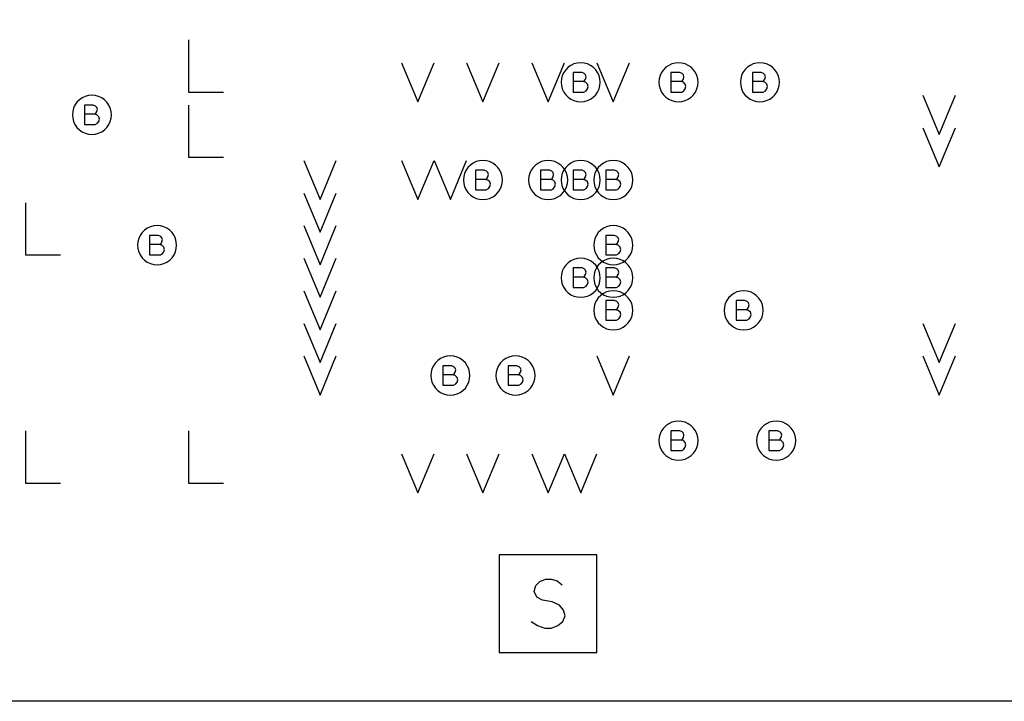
# Model space of a CAD drawing. Extents: x 280 to 610, y 250 to 460.
# Tile 24 of 53: x 383 to 398, y 297 to 307. Entities that reach past the tile are written whole.
import ezdxf

# ---------------------------------------------------------------- set-up
doc = ezdxf.new("R2010")
doc.units = 0
doc.layers.add('RVP8-IFD_G_fab_art', color=2, linetype='CONTINUOUS')

msp = doc.modelspace()

# ---------------------------------------------------------------- linework, layer by layer
at = {"layer": 'RVP8-IFD_G_fab_art'}
for points in [[(322.3, 296.6), (322.3, 336.6), (412.3, 336.6), (412.3, 296.6), (322.3, 296.6)], [(392.1, 306.1), (392.095, 306.152), (392.082, 306.203), (392.06, 306.25), (392.03, 306.293), (391.993, 306.33), (391.95, 306.36), (391.903, 306.382), (391.852, 306.395), (391.8, 306.4), (391.748, 306.395), (391.697, 306.382), (391.65, 306.36), (391.607, 306.33), (391.57, 306.293), (391.54, 306.25), (391.518, 306.203), (391.505, 306.152), (391.5, 306.1), (391.505, 306.048), (391.518, 305.997), (391.54, 305.95), (391.57, 305.907), (391.607, 305.87), (391.65, 305.84), (391.697, 305.818), (391.748, 305.805), (391.8, 305.8), (391.852, 305.805), (391.903, 305.818), (391.95, 305.84), (391.993, 305.87), (392.03, 305.907), (392.06, 305.95), (392.082, 305.997), (392.095, 306.048), (392.1, 306.1)], [(393.6, 306.1), (393.595, 306.152), (393.582, 306.203), (393.56, 306.25), (393.53, 306.293), (393.493, 306.33), (393.45, 306.36), (393.403, 306.382), (393.352, 306.395), (393.3, 306.4), (393.248, 306.395), (393.197, 306.382), (393.15, 306.36), (393.107, 306.33), (393.07, 306.293), (393.04, 306.25), (393.018, 306.203), (393.005, 306.152), (393, 306.1), (393.005, 306.048), (393.018, 305.997), (393.04, 305.95), (393.07, 305.907), (393.107, 305.87), (393.15, 305.84), (393.197, 305.818), (393.248, 305.805), (393.3, 305.8), (393.352, 305.805), (393.403, 305.818), (393.45, 305.84), (393.493, 305.87), (393.53, 305.907), (393.56, 305.95), (393.582, 305.997), (393.595, 306.048), (393.6, 306.1)], [(394.85, 306.1), (394.845, 306.152), (394.832, 306.203), (394.81, 306.25), (394.78, 306.293), (394.743, 306.33), (394.7, 306.36), (394.653, 306.382), (394.602, 306.395), (394.55, 306.4), (394.498, 306.395), (394.447, 306.382), (394.4, 306.36), (394.357, 306.33), (394.32, 306.293), (394.29, 306.25), (394.268, 306.203), (394.255, 306.152), (394.25, 306.1), (394.255, 306.048), (394.268, 305.997), (394.29, 305.95), (394.32, 305.907), (394.357, 305.87), (394.4, 305.84), (394.447, 305.818), (394.498, 305.805), (394.55, 305.8), (394.602, 305.805), (394.653, 305.818), (394.7, 305.84), (394.743, 305.87), (394.78, 305.907), (394.81, 305.95), (394.832, 305.997), (394.845, 306.048), (394.85, 306.1)], [(384.6, 305.6), (384.595, 305.652), (384.582, 305.703), (384.56, 305.75), (384.53, 305.793), (384.493, 305.83), (384.45, 305.86), (384.403, 305.882), (384.352, 305.895), (384.3, 305.9), (384.248, 305.895), (384.197, 305.882), (384.15, 305.86), (384.107, 305.83), (384.07, 305.793), (384.04, 305.75), (384.018, 305.703), (384.005, 305.652), (384, 305.6), (384.005, 305.548), (384.018, 305.497), (384.04, 305.45), (384.07, 305.407), (384.107, 305.37), (384.15, 305.34), (384.197, 305.318), (384.248, 305.305), (384.3, 305.3), (384.352, 305.305), (384.403, 305.318), (384.45, 305.34), (384.493, 305.37), (384.53, 305.407), (384.56, 305.45), (384.582, 305.497), (384.595, 305.548), (384.6, 305.6)], [(390.6, 304.6), (390.595, 304.652), (390.582, 304.703), (390.56, 304.75), (390.53, 304.793), (390.493, 304.83), (390.45, 304.86), (390.403, 304.882), (390.352, 304.895), (390.3, 304.9), (390.248, 304.895), (390.197, 304.882), (390.15, 304.86), (390.107, 304.83), (390.07, 304.793), (390.04, 304.75), (390.018, 304.703), (390.005, 304.652), (390, 304.6), (390.005, 304.548), (390.018, 304.497), (390.04, 304.45), (390.07, 304.407), (390.107, 304.37), (390.15, 304.34), (390.197, 304.318), (390.248, 304.305), (390.3, 304.3), (390.352, 304.305), (390.403, 304.318), (390.45, 304.34), (390.493, 304.37), (390.53, 304.407), (390.56, 304.45), (390.582, 304.497), (390.595, 304.548), (390.6, 304.6)], [(391.6, 304.6), (391.595, 304.652), (391.582, 304.703), (391.56, 304.75), (391.53, 304.793), (391.493, 304.83), (391.45, 304.86), (391.403, 304.882), (391.352, 304.895), (391.3, 304.9), (391.248, 304.895), (391.197, 304.882), (391.15, 304.86), (391.107, 304.83), (391.07, 304.793), (391.04, 304.75), (391.018, 304.703), (391.005, 304.652), (391, 304.6), (391.005, 304.548), (391.018, 304.497), (391.04, 304.45), (391.07, 304.407), (391.107, 304.37), (391.15, 304.34), (391.197, 304.318), (391.248, 304.305), (391.3, 304.3), (391.352, 304.305), (391.403, 304.318), (391.45, 304.34), (391.493, 304.37), (391.53, 304.407), (391.56, 304.45), (391.582, 304.497), (391.595, 304.548), (391.6, 304.6)], [(392.1, 304.6), (392.095, 304.652), (392.082, 304.703), (392.06, 304.75), (392.03, 304.793), (391.993, 304.83), (391.95, 304.86), (391.903, 304.882), (391.852, 304.895), (391.8, 304.9), (391.748, 304.895), (391.697, 304.882), (391.65, 304.86), (391.607, 304.83), (391.57, 304.793), (391.54, 304.75), (391.518, 304.703), (391.505, 304.652), (391.5, 304.6), (391.505, 304.548), (391.518, 304.497), (391.54, 304.45), (391.57, 304.407), (391.607, 304.37), (391.65, 304.34), (391.697, 304.318), (391.748, 304.305), (391.8, 304.3), (391.852, 304.305), (391.903, 304.318), (391.95, 304.34), (391.993, 304.37), (392.03, 304.407), (392.06, 304.45), (392.082, 304.497), (392.095, 304.548), (392.1, 304.6)], [(392.6, 304.6), (392.595, 304.652), (392.582, 304.703), (392.56, 304.75), (392.53, 304.793), (392.493, 304.83), (392.45, 304.86), (392.403, 304.882), (392.352, 304.895), (392.3, 304.9), (392.248, 304.895), (392.197, 304.882), (392.15, 304.86), (392.107, 304.83), (392.07, 304.793), (392.04, 304.75), (392.018, 304.703), (392.005, 304.652), (392, 304.6), (392.005, 304.548), (392.018, 304.497), (392.04, 304.45), (392.07, 304.407), (392.107, 304.37), (392.15, 304.34), (392.197, 304.318), (392.248, 304.305), (392.3, 304.3), (392.352, 304.305), (392.403, 304.318), (392.45, 304.34), (392.493, 304.37), (392.53, 304.407), (392.56, 304.45), (392.582, 304.497), (392.595, 304.548), (392.6, 304.6)], [(385.6, 303.6), (385.595, 303.652), (385.582, 303.703), (385.56, 303.75), (385.53, 303.793), (385.493, 303.83), (385.45, 303.86), (385.403, 303.882), (385.352, 303.895), (385.3, 303.9), (385.248, 303.895), (385.197, 303.882), (385.15, 303.86), (385.107, 303.83), (385.07, 303.793), (385.04, 303.75), (385.018, 303.703), (385.005, 303.652), (385, 303.6), (385.005, 303.548), (385.018, 303.497), (385.04, 303.45), (385.07, 303.407), (385.107, 303.37), (385.15, 303.34), (385.197, 303.318), (385.248, 303.305), (385.3, 303.3), (385.352, 303.305), (385.403, 303.318), (385.45, 303.34), (385.493, 303.37), (385.53, 303.407), (385.56, 303.45), (385.582, 303.497), (385.595, 303.548), (385.6, 303.6)], [(392.6, 303.6), (392.595, 303.652), (392.582, 303.703), (392.56, 303.75), (392.53, 303.793), (392.493, 303.83), (392.45, 303.86), (392.403, 303.882), (392.352, 303.895), (392.3, 303.9), (392.248, 303.895), (392.197, 303.882), (392.15, 303.86), (392.107, 303.83), (392.07, 303.793), (392.04, 303.75), (392.018, 303.703), (392.005, 303.652), (392, 303.6), (392.005, 303.548), (392.018, 303.497), (392.04, 303.45), (392.07, 303.407), (392.107, 303.37), (392.15, 303.34), (392.197, 303.318), (392.248, 303.305), (392.3, 303.3), (392.352, 303.305), (392.403, 303.318), (392.45, 303.34), (392.493, 303.37), (392.53, 303.407), (392.56, 303.45), (392.582, 303.497), (392.595, 303.548), (392.6, 303.6)], [(392.1, 303.1), (392.095, 303.152), (392.082, 303.203), (392.06, 303.25), (392.03, 303.293), (391.993, 303.33), (391.95, 303.36), (391.903, 303.382), (391.852, 303.395), (391.8, 303.4), (391.748, 303.395), (391.697, 303.382), (391.65, 303.36), (391.607, 303.33), (391.57, 303.293), (391.54, 303.25), (391.518, 303.203), (391.505, 303.152), (391.5, 303.1), (391.505, 303.048), (391.518, 302.997), (391.54, 302.95), (391.57, 302.907), (391.607, 302.87), (391.65, 302.84), (391.697, 302.818), (391.748, 302.805), (391.8, 302.8), (391.852, 302.805), (391.903, 302.818), (391.95, 302.84), (391.993, 302.87), (392.03, 302.907), (392.06, 302.95), (392.082, 302.997), (392.095, 303.048), (392.1, 303.1)], [(392.6, 303.1), (392.595, 303.152), (392.582, 303.203), (392.56, 303.25), (392.53, 303.293), (392.493, 303.33), (392.45, 303.36), (392.403, 303.382), (392.352, 303.395), (392.3, 303.4), (392.248, 303.395), (392.197, 303.382), (392.15, 303.36), (392.107, 303.33), (392.07, 303.293), (392.04, 303.25), (392.018, 303.203), (392.005, 303.152), (392, 303.1), (392.005, 303.048), (392.018, 302.997), (392.04, 302.95), (392.07, 302.907), (392.107, 302.87), (392.15, 302.84), (392.197, 302.818), (392.248, 302.805), (392.3, 302.8), (392.352, 302.805), (392.403, 302.818), (392.45, 302.84), (392.493, 302.87), (392.53, 302.907), (392.56, 302.95), (392.582, 302.997), (392.595, 303.048), (392.6, 303.1)], [(392.6, 302.6), (392.595, 302.652), (392.582, 302.703), (392.56, 302.75), (392.53, 302.793), (392.493, 302.83), (392.45, 302.86), (392.403, 302.882), (392.352, 302.895), (392.3, 302.9), (392.248, 302.895), (392.197, 302.882), (392.15, 302.86), (392.107, 302.83), (392.07, 302.793), (392.04, 302.75), (392.018, 302.703), (392.005, 302.652), (392, 302.6), (392.005, 302.548), (392.018, 302.497), (392.04, 302.45), (392.07, 302.407), (392.107, 302.37), (392.15, 302.34), (392.197, 302.318), (392.248, 302.305), (392.3, 302.3), (392.352, 302.305), (392.403, 302.318), (392.45, 302.34), (392.493, 302.37), (392.53, 302.407), (392.56, 302.45), (392.582, 302.497), (392.595, 302.548), (392.6, 302.6)], [(394.6, 302.6), (394.595, 302.652), (394.582, 302.703), (394.56, 302.75), (394.53, 302.793), (394.493, 302.83), (394.45, 302.86), (394.403, 302.882), (394.352, 302.895), (394.3, 302.9), (394.248, 302.895), (394.197, 302.882), (394.15, 302.86), (394.107, 302.83), (394.07, 302.793), (394.04, 302.75), (394.018, 302.703), (394.005, 302.652), (394, 302.6), (394.005, 302.548), (394.018, 302.497), (394.04, 302.45), (394.07, 302.407), (394.107, 302.37), (394.15, 302.34), (394.197, 302.318), (394.248, 302.305), (394.3, 302.3), (394.352, 302.305), (394.403, 302.318), (394.45, 302.34), (394.493, 302.37), (394.53, 302.407), (394.56, 302.45), (394.582, 302.497), (394.595, 302.548), (394.6, 302.6)], [(390.1, 301.6), (390.095, 301.652), (390.082, 301.703), (390.06, 301.75), (390.03, 301.793), (389.993, 301.83), (389.95, 301.86), (389.903, 301.882), (389.852, 301.895), (389.8, 301.9), (389.748, 301.895), (389.697, 301.882), (389.65, 301.86), (389.607, 301.83), (389.57, 301.793), (389.54, 301.75), (389.518, 301.703), (389.505, 301.652), (389.5, 301.6), (389.505, 301.548), (389.518, 301.497), (389.54, 301.45), (389.57, 301.407), (389.607, 301.37), (389.65, 301.34), (389.697, 301.318), (389.748, 301.305), (389.8, 301.3), (389.852, 301.305), (389.903, 301.318), (389.95, 301.34), (389.993, 301.37), (390.03, 301.407), (390.06, 301.45), (390.082, 301.497), (390.095, 301.548), (390.1, 301.6)], [(391.1, 301.6), (391.095, 301.652), (391.082, 301.703), (391.06, 301.75), (391.03, 301.793), (390.993, 301.83), (390.95, 301.86), (390.903, 301.882), (390.852, 301.895), (390.8, 301.9), (390.748, 301.895), (390.697, 301.882), (390.65, 301.86), (390.607, 301.83), (390.57, 301.793), (390.54, 301.75), (390.518, 301.703), (390.505, 301.652), (390.5, 301.6), (390.505, 301.548), (390.518, 301.497), (390.54, 301.45), (390.57, 301.407), (390.607, 301.37), (390.65, 301.34), (390.697, 301.318), (390.748, 301.305), (390.8, 301.3), (390.852, 301.305), (390.903, 301.318), (390.95, 301.34), (390.993, 301.37), (391.03, 301.407), (391.06, 301.45), (391.082, 301.497), (391.095, 301.548), (391.1, 301.6)], [(393.6, 300.6), (393.595, 300.652), (393.582, 300.703), (393.56, 300.75), (393.53, 300.793), (393.493, 300.83), (393.45, 300.86), (393.403, 300.882), (393.352, 300.895), (393.3, 300.9), (393.248, 300.895), (393.197, 300.882), (393.15, 300.86), (393.107, 300.83), (393.07, 300.793), (393.04, 300.75), (393.018, 300.703), (393.005, 300.652), (393, 300.6), (393.005, 300.548), (393.018, 300.497), (393.04, 300.45), (393.07, 300.407), (393.107, 300.37), (393.15, 300.34), (393.197, 300.318), (393.248, 300.305), (393.3, 300.3), (393.352, 300.305), (393.403, 300.318), (393.45, 300.34), (393.493, 300.37), (393.53, 300.407), (393.56, 300.45), (393.582, 300.497), (393.595, 300.548), (393.6, 300.6)], [(395.1, 300.6), (395.095, 300.652), (395.082, 300.703), (395.06, 300.75), (395.03, 300.793), (394.993, 300.83), (394.95, 300.86), (394.903, 300.882), (394.852, 300.895), (394.8, 300.9), (394.748, 300.895), (394.697, 300.882), (394.65, 300.86), (394.607, 300.83), (394.57, 300.793), (394.54, 300.75), (394.518, 300.703), (394.505, 300.652), (394.5, 300.6), (394.505, 300.548), (394.518, 300.497), (394.54, 300.45), (394.57, 300.407), (394.607, 300.37), (394.65, 300.34), (394.697, 300.318), (394.748, 300.305), (394.8, 300.3), (394.852, 300.305), (394.903, 300.318), (394.95, 300.34), (394.993, 300.37), (395.03, 300.407), (395.06, 300.45), (395.082, 300.497), (395.095, 300.548), (395.1, 300.6)], [(390.55, 297.35), (392.05, 297.35), (392.05, 298.85), (390.55, 298.85), (390.55, 297.35)]]:
    msp.add_lwpolyline(points, close=True, dxfattribs=at)
for points in [[(385.783, 306.75), (385.783, 305.95), (386.317, 305.95)], [(389.05, 306.4), (389.3, 305.8), (389.55, 306.4)], [(390.05, 306.4), (390.3, 305.8), (390.55, 306.4)], [(391.05, 306.4), (391.3, 305.8), (391.55, 306.4)], [(391.84, 306.11), (391.86, 306.125), (391.875, 306.15), (391.885, 306.185), (391.875, 306.215), (391.855, 306.235), (391.82, 306.25), (391.685, 306.25), (391.685, 305.95), (391.85, 305.95), (391.885, 305.97), (391.905, 306), (391.915, 306.035), (391.905, 306.07), (391.875, 306.1), (391.84, 306.11), (391.685, 306.11)], [(392.05, 306.4), (392.3, 305.8), (392.55, 306.4)], [(393.34, 306.11), (393.36, 306.125), (393.375, 306.15), (393.385, 306.185), (393.375, 306.215), (393.355, 306.235), (393.32, 306.25), (393.185, 306.25), (393.185, 305.95), (393.35, 305.95), (393.385, 305.97), (393.405, 306), (393.415, 306.035), (393.405, 306.07), (393.375, 306.1), (393.34, 306.11), (393.185, 306.11)], [(394.59, 306.11), (394.61, 306.125), (394.625, 306.15), (394.635, 306.185), (394.625, 306.215), (394.605, 306.235), (394.57, 306.25), (394.435, 306.25), (394.435, 305.95), (394.6, 305.95), (394.635, 305.97), (394.655, 306), (394.665, 306.035), (394.655, 306.07), (394.625, 306.1), (394.59, 306.11), (394.435, 306.11)], [(397.05, 305.9), (397.3, 305.3), (397.55, 305.9)], [(384.34, 305.61), (384.36, 305.625), (384.375, 305.65), (384.385, 305.685), (384.375, 305.715), (384.355, 305.735), (384.32, 305.75), (384.185, 305.75), (384.185, 305.45), (384.35, 305.45), (384.385, 305.47), (384.405, 305.5), (384.415, 305.535), (384.405, 305.57), (384.375, 305.6), (384.34, 305.61), (384.185, 305.61)], [(385.783, 305.75), (385.783, 304.95), (386.317, 304.95)], [(397.05, 305.4), (397.3, 304.8), (397.55, 305.4)], [(387.55, 304.9), (387.8, 304.3), (388.05, 304.9)], [(389.05, 304.9), (389.3, 304.3), (389.55, 304.9)], [(389.55, 304.9), (389.8, 304.3), (390.05, 304.9)], [(390.34, 304.61), (390.36, 304.625), (390.375, 304.65), (390.385, 304.685), (390.375, 304.715), (390.355, 304.735), (390.32, 304.75), (390.185, 304.75), (390.185, 304.45), (390.35, 304.45), (390.385, 304.47), (390.405, 304.5), (390.415, 304.535), (390.405, 304.57), (390.375, 304.6), (390.34, 304.61), (390.185, 304.61)], [(391.34, 304.61), (391.36, 304.625), (391.375, 304.65), (391.385, 304.685), (391.375, 304.715), (391.355, 304.735), (391.32, 304.75), (391.185, 304.75), (391.185, 304.45), (391.35, 304.45), (391.385, 304.47), (391.405, 304.5), (391.415, 304.535), (391.405, 304.57), (391.375, 304.6), (391.34, 304.61), (391.185, 304.61)], [(391.84, 304.61), (391.86, 304.625), (391.875, 304.65), (391.885, 304.685), (391.875, 304.715), (391.855, 304.735), (391.82, 304.75), (391.685, 304.75), (391.685, 304.45), (391.85, 304.45), (391.885, 304.47), (391.905, 304.5), (391.915, 304.535), (391.905, 304.57), (391.875, 304.6), (391.84, 304.61), (391.685, 304.61)], [(392.34, 304.61), (392.36, 304.625), (392.375, 304.65), (392.385, 304.685), (392.375, 304.715), (392.355, 304.735), (392.32, 304.75), (392.185, 304.75), (392.185, 304.45), (392.35, 304.45), (392.385, 304.47), (392.405, 304.5), (392.415, 304.535), (392.405, 304.57), (392.375, 304.6), (392.34, 304.61), (392.185, 304.61)], [(387.55, 304.4), (387.8, 303.8), (388.05, 304.4)], [(383.283, 304.25), (383.283, 303.45), (383.817, 303.45)], [(387.55, 303.9), (387.8, 303.3), (388.05, 303.9)], [(385.34, 303.61), (385.36, 303.625), (385.375, 303.65), (385.385, 303.685), (385.375, 303.715), (385.355, 303.735), (385.32, 303.75), (385.185, 303.75), (385.185, 303.45), (385.35, 303.45), (385.385, 303.47), (385.405, 303.5), (385.415, 303.535), (385.405, 303.57), (385.375, 303.6), (385.34, 303.61), (385.185, 303.61)], [(392.34, 303.61), (392.36, 303.625), (392.375, 303.65), (392.385, 303.685), (392.375, 303.715), (392.355, 303.735), (392.32, 303.75), (392.185, 303.75), (392.185, 303.45), (392.35, 303.45), (392.385, 303.47), (392.405, 303.5), (392.415, 303.535), (392.405, 303.57), (392.375, 303.6), (392.34, 303.61), (392.185, 303.61)], [(387.55, 303.4), (387.8, 302.8), (388.05, 303.4)], [(391.84, 303.11), (391.86, 303.125), (391.875, 303.15), (391.885, 303.185), (391.875, 303.215), (391.855, 303.235), (391.82, 303.25), (391.685, 303.25), (391.685, 302.95), (391.85, 302.95), (391.885, 302.97), (391.905, 303), (391.915, 303.035), (391.905, 303.07), (391.875, 303.1), (391.84, 303.11), (391.685, 303.11)], [(392.34, 303.11), (392.36, 303.125), (392.375, 303.15), (392.385, 303.185), (392.375, 303.215), (392.355, 303.235), (392.32, 303.25), (392.185, 303.25), (392.185, 302.95), (392.35, 302.95), (392.385, 302.97), (392.405, 303), (392.415, 303.035), (392.405, 303.07), (392.375, 303.1), (392.34, 303.11), (392.185, 303.11)], [(387.55, 302.9), (387.8, 302.3), (388.05, 302.9)], [(392.34, 302.61), (392.36, 302.625), (392.375, 302.65), (392.385, 302.685), (392.375, 302.715), (392.355, 302.735), (392.32, 302.75), (392.185, 302.75), (392.185, 302.45), (392.35, 302.45), (392.385, 302.47), (392.405, 302.5), (392.415, 302.535), (392.405, 302.57), (392.375, 302.6), (392.34, 302.61), (392.185, 302.61)], [(394.34, 302.61), (394.36, 302.625), (394.375, 302.65), (394.385, 302.685), (394.375, 302.715), (394.355, 302.735), (394.32, 302.75), (394.185, 302.75), (394.185, 302.45), (394.35, 302.45), (394.385, 302.47), (394.405, 302.5), (394.415, 302.535), (394.405, 302.57), (394.375, 302.6), (394.34, 302.61), (394.185, 302.61)], [(387.55, 302.4), (387.8, 301.8), (388.05, 302.4)], [(397.05, 302.4), (397.3, 301.8), (397.55, 302.4)], [(387.55, 301.9), (387.8, 301.3), (388.05, 301.9)], [(392.05, 301.9), (392.3, 301.3), (392.55, 301.9)], [(397.05, 301.9), (397.3, 301.3), (397.55, 301.9)], [(389.84, 301.61), (389.86, 301.625), (389.875, 301.65), (389.885, 301.685), (389.875, 301.715), (389.855, 301.735), (389.82, 301.75), (389.685, 301.75), (389.685, 301.45), (389.85, 301.45), (389.885, 301.47), (389.905, 301.5), (389.915, 301.535), (389.905, 301.57), (389.875, 301.6), (389.84, 301.61), (389.685, 301.61)], [(390.84, 301.61), (390.86, 301.625), (390.875, 301.65), (390.885, 301.685), (390.875, 301.715), (390.855, 301.735), (390.82, 301.75), (390.685, 301.75), (390.685, 301.45), (390.85, 301.45), (390.885, 301.47), (390.905, 301.5), (390.915, 301.535), (390.905, 301.57), (390.875, 301.6), (390.84, 301.61), (390.685, 301.61)], [(383.283, 300.75), (383.283, 299.95), (383.817, 299.95)], [(385.783, 300.75), (385.783, 299.95), (386.317, 299.95)], [(393.34, 300.61), (393.36, 300.625), (393.375, 300.65), (393.385, 300.685), (393.375, 300.715), (393.355, 300.735), (393.32, 300.75), (393.185, 300.75), (393.185, 300.45), (393.35, 300.45), (393.385, 300.47), (393.405, 300.5), (393.415, 300.535), (393.405, 300.57), (393.375, 300.6), (393.34, 300.61), (393.185, 300.61)], [(394.84, 300.61), (394.86, 300.625), (394.875, 300.65), (394.885, 300.685), (394.875, 300.715), (394.855, 300.735), (394.82, 300.75), (394.685, 300.75), (394.685, 300.45), (394.85, 300.45), (394.885, 300.47), (394.905, 300.5), (394.915, 300.535), (394.905, 300.57), (394.875, 300.6), (394.84, 300.61), (394.685, 300.61)], [(389.05, 300.4), (389.3, 299.8), (389.55, 300.4)], [(390.05, 300.4), (390.3, 299.8), (390.55, 300.4)], [(391.05, 300.4), (391.3, 299.8), (391.55, 300.4)], [(391.55, 300.4), (391.8, 299.8), (392.05, 300.4)], [(391.038, 297.825), (391.138, 297.762), (391.25, 297.725), (391.35, 297.725), (391.45, 297.762), (391.525, 297.825), (391.562, 297.913), (391.538, 298), (391.475, 298.075), (391.363, 298.125), (391.213, 298.15), (391.125, 298.2), (391.087, 298.287), (391.113, 298.375), (391.175, 298.437), (391.262, 298.475), (391.35, 298.475), (391.438, 298.45), (391.513, 298.388)]]:
    msp.add_lwpolyline(points, dxfattribs=at)

doc.saveas('drawing.dxf')
